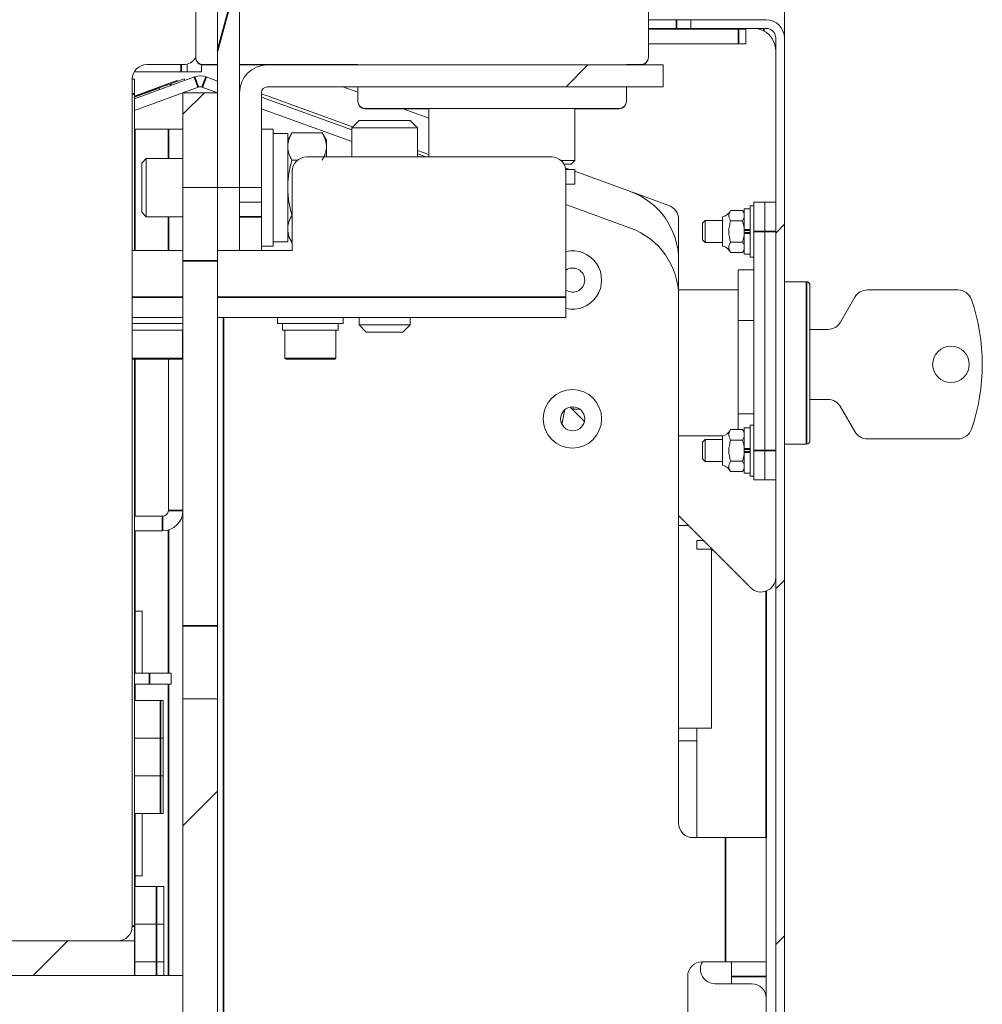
# Model space of a CAD drawing. Header units: millimetres. Extents: x 4 to 1188, y 1 to 840.
# Tile 241 of 256: x 908 to 927, y 378 to 398. Entities that reach past the tile are written whole.
import ezdxf

# ---------------------------------------------------------------- set-up
doc = ezdxf.new("R2010")
doc.units = ezdxf.units.MM
doc.layers.add('1', color=7, linetype='Continuous')

msp = doc.modelspace()

# ---------------------------------------------------------------- hatches: boundary and pattern name
at = {"layer": '1', "linetype": 'Continuous', "lineweight": 35}
h = msp.add_hatch(dxfattribs=at)
h.set_pattern_fill('ANSI31', color=154, scale=1.55, angle=29.9848, style=0)
h.paths.add_polyline_path([(911.9923, 402.289), (911.9923, 394.4319), (911.5637, 394.4319), (911.5637, 402.289)], flags=0)
h = msp.add_hatch(dxfattribs=at)
h.set_pattern_fill('ANSI31', color=154, scale=1.55, angle=-2.13e-14, style=0)
edge = h.paths.add_edge_path(flags=0)
edge.add_line((922.2959, 397.5462), (920.8244, 397.5462))
edge.add_line((920.8244, 397.5462), (920.8244, 397.7176))
edge.add_line((920.8244, 397.7176), (922.2959, 397.7176))
edge.add_arc((922.2959, 397.3605), 0.3571, 0, 90, ccw=False)
edge.add_line((922.653, 397.3605), (922.653, 358.8605))
edge.add_line((922.653, 358.8605), (922.4816, 358.8605))
edge.add_line((922.4816, 358.8605), (922.4816, 397.3605))
edge.add_arc((922.2959, 397.3605), 0.1857, 0, 90)
h = msp.add_hatch(dxfattribs=at)
h.set_pattern_fill('ANSI31', color=154, scale=1.55, angle=-2.13e-14, style=0)
edge = h.paths.add_edge_path(flags=0)
edge.add_line((912.4209, 396.289), (912.4209, 394.4319))
edge.add_line((912.4209, 394.4319), (911.9923, 394.4319))
edge.add_line((911.9923, 394.4319), (911.9923, 396.289))
edge.add_arc((912.5351, 396.289), 0.5429, 90, 180, ccw=False)
edge.add_line((912.5351, 396.8319), (920.278, 396.8319))
edge.add_line((920.278, 396.8319), (920.278, 396.4033))
edge.add_line((920.278, 396.4033), (912.5351, 396.4033))
edge.add_arc((912.5351, 396.289), 0.1143, 90, 180)
h = msp.add_hatch(dxfattribs=at)
h.set_pattern_fill('ANSI31', color=154, scale=1.55, angle=-2.13e-14, style=0)
h.paths.add_polyline_path([(910.8851, 361.9619), (910.8851, 384.4319), (911.5637, 384.4319), (911.5637, 361.9619)], flags=0)
h.paths.add_polyline_path([(910.8851, 394.4319), (910.8851, 396.289), (911.5637, 396.289), (911.5637, 394.4319)], flags=0)
h = msp.add_hatch(dxfattribs=at)
h.set_pattern_fill('ANSI31', color=154, scale=1.55, angle=-2.13e-14, style=0)
h.paths.add_polyline_path([(900.9363, 379.0188), (900.9363, 379.6973), (909.9363, 379.6973), (909.9363, 379.0188)], flags=0)
h = msp.add_hatch(dxfattribs=at)
h.set_pattern_fill('ANSI31', color=154, scale=1.55, angle=29.9848, style=0)
h.paths.add_polyline_path([(900.3136, 378.3402), (900.3136, 379.0188), (910.8851, 379.0188), (910.8851, 378.3402)], flags=0)

# ---------------------------------------------------------------- linework, layer by layer
at = {"layer": '1', "color": 154, "linetype": 'Continuous', "lineweight": 13}
for p, q in [((922.653, 491.1105), (922.653, 397.3607)), ((911.1351, 396.9819), (911.1351, 402.339)), ((911.5637, 394.4319), (911.5637, 402.289)), ((911.9923, 402.289), (911.9923, 394.4319)), ((919.9923, 397.9819), (919.9923, 396.9819)), ((919.9922, 397.7176), (920.5387, 397.7176)), ((919.9922, 397.5462), (920.5387, 397.5462)), ((921.7567, 397.533), (919.9922, 397.533)), ((920.5387, 397.7176), (920.8244, 397.7176)), ((920.8244, 397.5462), (920.5387, 397.5462)), ((920.8244, 397.7176), (922.2959, 397.7176)), ((920.8244, 397.5462), (920.8244, 397.7176)), ((922.2959, 397.5462), (920.8244, 397.5462)), ((921.7567, 397.533), (921.8995, 397.533)), ((921.8995, 397.533), (921.8995, 397.2473)), ((922.4816, 358.8605), (922.4816, 397.3605)), ((922.653, 397.3605), (922.653, 358.8605)), ((921.7567, 397.2473), (919.9922, 397.2473)), ((921.8995, 397.2473), (921.7567, 397.2473)), ((919.9923, 396.9747), (919.9923, 396.9819)), ((910.1792, 396.8402), (910.8935, 396.8402)), ((910.9649, 396.6973), (910.9649, 396.8493)), ((911.2506, 396.8345), (911.2506, 396.6973)), ((911.278, 396.839), (911.5637, 396.839)), ((911.5637, 396.8319), (911.278, 396.8319)), ((911.9923, 396.839), (914.3066, 396.839)), ((912.5352, 396.8319), (911.9923, 396.8319)), ((912.5351, 396.8319), (920.278, 396.8319)), ((914.1406, 396.8319), (914.1406, 396.839)), ((914.3066, 396.839), (914.3066, 396.8319)), ((919.5637, 396.839), (919.5637, 396.8319)), ((919.8494, 396.839), (919.5637, 396.839)), ((920.278, 396.8319), (920.278, 396.4033)), ((909.9318, 396.6973), (910.8506, 396.6973)), ((909.9363, 396.1717), (911.1121, 396.5997)), ((910.8506, 396.6973), (910.9649, 396.6973)), ((911.2506, 396.6973), (910.9649, 396.6973)), ((911.3368, 396.5997), (911.5637, 396.5171)), ((909.8935, 396.5545), (909.9363, 396.5545)), ((909.8935, 379.983), (909.8935, 396.5545)), ((909.9362, 395.9437), (911.1853, 396.3983)), ((909.9363, 396.5545), (909.9363, 396.2688)), ((910.5687, 396.4551), (909.9363, 396.2249)), ((910.4176, 396.3773), (909.9363, 396.2021)), ((910.348, 396.3596), (910.6407, 396.4661)), ((910.4274, 396.3505), (910.4176, 396.3773)), ((910.5687, 396.4551), (910.77, 396.5284)), ((910.6407, 396.4661), (910.9092, 396.5638)), ((910.7749, 396.515), (910.77, 396.5284)), ((910.9214, 396.5303), (910.9092, 396.5638)), ((911.2635, 396.3983), (911.5638, 396.289)), ((920.278, 396.4033), (912.5351, 396.4033)), ((914.3067, 396.2974), (914.0158, 396.4033)), ((914.3066, 396.4033), (914.3066, 396.1247)), ((919.5637, 396.4033), (919.5637, 396.1247)), ((909.9363, 393.2009), (909.9363, 396.2688)), ((910.3456, 396.3663), (909.9364, 396.2174)), ((910.3505, 396.3529), (910.3456, 396.3663)), ((910.8851, 394.4319), (910.8851, 396.289)), ((910.8851, 396.289), (911.5637, 396.289)), ((911.5637, 396.289), (911.5637, 394.4319)), ((911.9923, 396.3611), (911.9969, 396.3594)), ((911.9923, 394.4319), (911.9923, 396.289)), ((912.4209, 396.289), (912.4209, 394.4319)), ((912.4209, 396.2051), (914.1872, 395.5622)), ((914.2044, 395.6204), (912.604, 396.2029)), ((914.3066, 396.1248), (914.3066, 396.1176)), ((919.5637, 396.1248), (919.5637, 396.1176)), ((912.4209, 395.977), (914.1872, 395.3342)), ((919.4209, 395.9819), (914.4494, 395.9819)), ((915.6959, 395.9747), (914.4494, 395.9747)), ((915.6959, 395.7918), (915.1933, 395.9747)), ((915.6959, 395.9819), (915.6959, 395.0319)), ((918.553, 394.9605), (918.553, 395.9819)), ((919.4209, 395.9747), (918.553, 395.9747)), ((914.3301, 395.7462), (914.1873, 395.6033)), ((914.3301, 395.7462), (915.3301, 395.7462)), ((915.473, 395.6033), (915.3301, 395.7462)), ((909.9363, 395.5747), (909.9423, 395.5747)), ((910.5994, 395.5747), (909.9423, 395.5747)), ((910.8851, 395.5747), (910.5994, 395.5747)), ((912.6494, 395.5747), (912.4209, 395.5747)), ((912.6494, 393.289), (912.6494, 395.5747)), ((912.9351, 395.489), (912.6494, 395.489)), ((913.0181, 395.5041), (912.9351, 395.3605)), ((912.9351, 395.489), (912.9351, 393.3747)), ((913.6093, 395.5041), (913.0181, 395.5041)), ((913.6923, 395.3605), (913.6093, 395.5041)), ((914.1873, 395.6033), (914.1873, 395.0319)), ((914.1873, 395.6033), (915.473, 395.6033)), ((915.473, 395.0319), (915.473, 395.6033)), ((913.6923, 395.2361), (913.6923, 395.3605)), ((913.6923, 395.2361), (913.6923, 395.0319)), ((913.3073, 395.0319), (918.093, 395.0319)), ((915.6959, 395.0775), (915.473, 395.1586)), ((915.473, 395.0942), (915.6442, 395.0319)), ((910.1673, 395.0033), (910.078, 394.914)), ((910.078, 394.914), (910.078, 393.9497)), ((910.8852, 395.0033), (910.1673, 395.0033)), ((910.1673, 395.0033), (910.1673, 393.8605)), ((913.1272, 394.968), (913.0181, 394.968)), ((918.553, 394.9605), (918.282, 394.9605)), ((918.3404, 394.889), (918.4816, 394.889)), ((918.4816, 394.889), (918.553, 394.9605)), ((913.0216, 394.7462), (913.0216, 393.201)), ((918.4509, 394.7891), (918.3693, 394.8188)), ((918.3754, 394.789), (918.553, 394.789)), ((918.3787, 394.7462), (918.3787, 392.289)), ((918.553, 394.789), (918.553, 394.5033)), ((919.6416, 394.3557), (918.553, 394.7519)), ((918.553, 394.5033), (918.3787, 394.5033)), ((911.5637, 394.4319), (910.8851, 394.4319)), ((910.8851, 394.4319), (910.8851, 393.0033)), ((911.9923, 394.4319), (911.5637, 394.4319)), ((911.5637, 394.4319), (911.5637, 393.0033)), ((912.4209, 394.4319), (911.9923, 394.4319)), ((911.9923, 394.4319), (911.9923, 393.201)), ((912.4209, 394.4319), (912.4209, 394.1462)), ((920.3936, 394.082), (919.6793, 394.342)), ((911.9923, 394.1462), (912.4209, 394.1462)), ((912.4209, 394.1462), (912.4209, 393.8605)), ((919.6416, 393.6414), (918.3787, 394.1011)), ((922.053, 394.0747), (921.9816, 394.0747)), ((921.9816, 393.5747), (921.9816, 394.0747)), ((922.053, 393.5747), (922.053, 394.1462)), ((922.2673, 394.1462), (922.053, 394.1462)), ((922.2673, 393.5747), (922.2673, 394.1462)), ((922.4816, 394.1462), (922.2673, 394.1462)), ((922.2673, 393.5747), (922.2673, 394.1462)), ((910.078, 393.9497), (910.1673, 393.8605)), ((913.0216, 393.8958), (913.0181, 393.8958)), ((921.5996, 393.9871), (921.8354, 393.9871)), ((921.8673, 393.9319), (921.8354, 393.9871)), ((921.9816, 394.0176), (921.8673, 394.0176)), ((921.8673, 394.0176), (921.8673, 393.6133)), ((910.1673, 393.8605), (910.8852, 393.8605)), ((911.9923, 393.201), (911.9923, 393.8605)), ((912.4209, 393.201), (912.4209, 393.8605)), ((920.5816, 393.8135), (920.5816, 393.0132)), ((921.103, 393.789), (921.053, 393.739)), ((921.053, 393.739), (921.053, 393.4372)), ((921.4387, 393.789), (921.103, 393.789)), ((921.103, 393.3954), (921.103, 393.789)), ((921.4387, 393.289), (921.4387, 393.8605)), ((921.5996, 393.7809), (921.8354, 393.7809)), ((912.9351, 393.5033), (913.0181, 393.3597)), ((921.8673, 393.6133), (921.8673, 393.6059)), ((921.9816, 393.6133), (921.8673, 393.6133)), ((921.8673, 393.5747), (921.8673, 393.6059)), ((921.9816, 393.5934), (921.8673, 393.5934)), ((921.8673, 393.5436), (921.8673, 393.5747)), ((921.9816, 393.5561), (921.8673, 393.5561)), ((921.8673, 393.5436), (921.8673, 393.5362)), ((921.8673, 393.5362), (921.8673, 393.1319)), ((921.9816, 393.5362), (921.8673, 393.5362)), ((921.9816, 393.0747), (921.9816, 393.5747)), ((922.053, 389.289), (922.053, 393.5747)), ((922.2673, 389.289), (922.2673, 393.5747)), ((922.2673, 389.289), (922.2673, 393.5747)), ((912.6494, 393.3747), (912.9351, 393.3747)), ((913.0216, 393.3597), (913.0181, 393.3597)), ((921.053, 393.4372), (921.053, 393.4105)), ((921.053, 393.4105), (921.103, 393.3605)), ((921.103, 393.3605), (921.103, 393.3954)), ((921.103, 393.3605), (921.4387, 393.3605)), ((921.5996, 393.3686), (921.8354, 393.3686)), ((910.8852, 393.201), (909.8935, 393.201)), ((913.0216, 393.201), (911.5637, 393.201)), ((912.4209, 393.289), (912.6494, 393.289)), ((921.5996, 393.1624), (921.8354, 393.1624)), ((921.8354, 393.1624), (921.8673, 393.2176)), ((921.8673, 393.1319), (921.9816, 393.1319)), ((910.8851, 393.0033), (910.8851, 385.8605)), ((911.5637, 393.0033), (911.5637, 385.8605)), ((920.5816, 392.2988), (920.5816, 393.0133)), ((921.9816, 393.0747), (922.053, 393.0747)), ((921.7459, 392.8276), (922.053, 392.8276)), ((921.7459, 392.8276), (921.7459, 391.8315)), ((923.0816, 392.5926), (922.653, 392.5926)), ((921.7459, 392.4319), (920.5816, 392.4319)), ((923.153, 392.5212), (923.153, 389.4855)), ((924.2776, 392.4319), (926.0431, 392.4319)), ((918.3787, 392.289), (918.3787, 391.889)), ((920.5816, 382.0033), (920.5816, 392.299)), ((923.7498, 391.8033), (924.0302, 392.289)), ((909.8935, 391.7747), (910.8851, 391.7747)), ((909.8937, 391.889), (910.8852, 391.889)), ((911.5635, 391.889), (918.3787, 391.889)), ((912.7359, 391.889), (912.7359, 391.7747)), ((912.7359, 391.7747), (914.0216, 391.7747)), ((912.8359, 391.7747), (912.8359, 391.6462)), ((913.9216, 391.6462), (913.9216, 391.7747)), ((914.0216, 391.7747), (914.0216, 391.889)), ((914.3301, 391.889), (914.3301, 391.7462)), ((915.3301, 391.7462), (915.3301, 391.889)), ((921.7459, 391.8315), (922.053, 391.8315)), ((921.7459, 391.8315), (921.7459, 390.0071)), ((910.8851, 391.6462), (909.8935, 391.6462)), ((910.8787, 391.0997), (910.8787, 391.6462)), ((913.9216, 391.6462), (912.8359, 391.6462)), ((912.8787, 391.6462), (912.8787, 391.0997)), ((913.8787, 391.0997), (913.8787, 391.6462)), ((914.3301, 391.7462), (914.473, 391.6033)), ((914.3301, 391.7462), (915.3301, 391.7462)), ((914.473, 391.6033), (915.1873, 391.6033)), ((915.1873, 391.6033), (915.3301, 391.7462)), ((923.1529, 391.6605), (923.5023, 391.6605)), ((910.8787, 391.0997), (909.8934, 391.0997)), ((909.8935, 391.085), (909.9037, 391.0747)), ((910.8537, 391.0747), (909.9037, 391.0747)), ((909.9363, 379.983), (909.9363, 391.0746)), ((910.5994, 388.1176), (910.5994, 391.0747)), ((910.8537, 391.0747), (910.8787, 391.0997)), ((912.8787, 391.0997), (912.9037, 391.0747)), ((913.8787, 391.0997), (912.8787, 391.0997)), ((913.8537, 391.0747), (912.9037, 391.0747)), ((913.8537, 391.0747), (913.8787, 391.0997)), ((923.5023, 390.289), (923.153, 390.289)), ((918.3012, 389.8014), (918.3592, 390.0915)), ((918.7401, 389.859), (918.4586, 390.1406)), ((918.5173, 390.0994), (918.5173, 390.1461)), ((918.6512, 390.0994), (918.5173, 390.0994)), ((924.0302, 389.6605), (923.7498, 390.1462)), ((921.7459, 390.0071), (922.053, 390.0071)), ((921.7459, 390.0071), (921.7459, 389.7014)), ((921.5996, 389.7014), (921.8354, 389.7014)), ((921.8673, 389.6462), (921.8354, 389.7014)), ((921.9816, 389.7319), (921.8673, 389.7319)), ((921.8673, 389.7319), (921.8673, 389.3276)), ((922.053, 389.789), (921.9816, 389.789)), ((921.9816, 389.289), (921.9816, 389.789)), ((920.5816, 389.5747), (921.4387, 389.5747)), ((921.103, 389.5033), (921.053, 389.4533)), ((921.053, 389.4533), (921.053, 389.1515)), ((921.4387, 389.5033), (921.103, 389.5033)), ((921.103, 389.1096), (921.103, 389.5033)), ((921.4387, 389.0033), (921.4387, 389.5747)), ((921.5996, 389.4952), (921.8354, 389.4952)), ((926.0431, 389.5176), (924.2776, 389.5176)), ((921.8673, 389.3276), (921.8673, 389.3202)), ((921.9816, 389.3276), (921.8673, 389.3276)), ((921.8673, 389.289), (921.8673, 389.3202)), ((921.9816, 389.3077), (921.8673, 389.3077)), ((921.8673, 389.2579), (921.8673, 389.289)), ((921.9816, 389.2704), (921.8673, 389.2704)), ((921.8673, 389.2579), (921.8673, 389.2504)), ((921.8673, 389.2504), (921.8673, 388.8462)), ((921.9816, 389.2504), (921.8673, 389.2504)), ((921.9816, 388.789), (921.9816, 389.289)), ((922.053, 388.7176), (922.053, 389.289)), ((922.2673, 388.7176), (922.2673, 389.289)), ((922.2673, 388.7176), (922.2673, 389.289)), ((922.653, 389.414), (923.0816, 389.414)), ((921.053, 389.1515), (921.053, 389.1247)), ((921.053, 389.1247), (921.103, 389.0747)), ((921.103, 389.0747), (921.103, 389.1096)), ((921.103, 389.0747), (921.4387, 389.0747)), ((921.5996, 389.0828), (921.8354, 389.0828)), ((921.5996, 388.8766), (921.8354, 388.8766)), ((921.8354, 388.8766), (921.8673, 388.9319)), ((921.8673, 388.8462), (921.9816, 388.8462)), ((921.9816, 388.789), (922.053, 388.789)), ((922.2673, 388.7176), (922.053, 388.7176)), ((922.4816, 388.7176), (922.2673, 388.7176)), ((909.9362, 388.0033), (910.4851, 388.0033)), ((921.9938, 386.6054), (920.5815, 388.0177)), ((909.9362, 387.7176), (910.4851, 387.7176)), ((920.5815, 387.8247), (920.7744, 387.8247)), ((920.9387, 387.5319), (921.0673, 387.5319)), ((920.9387, 387.3605), (920.9387, 387.5319)), ((920.9387, 387.3605), (921.2244, 387.3605)), ((921.2244, 387.3616), (921.2244, 383.8605)), ((921.2387, 387.3605), (921.2244, 387.3605)), ((921.2589, 387.3403), (921.2244, 387.3403)), ((909.9423, 386.1462), (909.9363, 386.1462)), ((909.9423, 386.1462), (910.0851, 386.1462)), ((910.0851, 386.1462), (910.0851, 384.9319)), ((910.8851, 385.8605), (910.8851, 384.4319)), ((911.5637, 385.8605), (911.5637, 384.4319)), ((909.9363, 384.9319), (910.228, 384.9319)), ((910.228, 384.9319), (910.6566, 384.9319)), ((910.6566, 384.9319), (910.6566, 384.7176)), ((909.9363, 384.7176), (910.228, 384.7176)), ((910.6566, 384.7176), (910.228, 384.7176)), ((909.9363, 384.4033), (910.4454, 384.4033)), ((910.4994, 384.4033), (910.4454, 384.4033)), ((910.4994, 383.6647), (910.4994, 384.4033)), ((910.8851, 384.4319), (911.5637, 384.4319)), ((910.8851, 361.9619), (910.8851, 384.4319)), ((911.5637, 384.4319), (911.5637, 361.9619)), ((921.2244, 383.8605), (920.5816, 383.8605)), ((920.9387, 383.8601), (920.9387, 381.7173)), ((909.9363, 383.6647), (910.4454, 383.6647)), ((909.9363, 383.6647), (910.4454, 383.6647)), ((910.4994, 383.6647), (910.4454, 383.6647)), ((910.4994, 383.6647), (910.4454, 383.6647)), ((910.4994, 382.9262), (910.4994, 383.6647)), ((920.5815, 383.6105), (920.9387, 383.6105)), ((909.9363, 382.9262), (910.4454, 382.9262)), ((909.9363, 382.9262), (910.4454, 382.9262)), ((910.4994, 382.9262), (910.4454, 382.9262)), ((910.4994, 382.9262), (910.4454, 382.9262)), ((910.4994, 382.1876), (910.4994, 382.9262)), ((909.9363, 382.1876), (910.4454, 382.1876)), ((910.0851, 382.1876), (910.0851, 380.9733)), ((910.4994, 382.1876), (910.4454, 382.1876)), ((921.503, 381.7176), (920.8673, 381.7176)), ((921.503, 381.7176), (922.2959, 381.7176)), ((922.2959, 379.289), (922.2959, 381.7176)), ((909.9423, 380.9733), (909.9363, 380.9733)), ((910.0851, 380.9733), (909.9423, 380.9733)), ((909.9423, 380.759), (909.9363, 380.759)), ((910.3709, 380.759), (909.9423, 380.759)), ((909.9423, 380.0233), (909.9423, 380.759)), ((910.3709, 380.759), (910.5137, 380.759)), ((910.5137, 380.759), (910.5137, 380.0233)), ((909.9423, 380.0233), (909.9363, 380.0233)), ((909.9423, 380.0233), (909.9363, 380.0233)), ((910.3709, 380.0233), (909.9423, 380.0233)), ((910.3709, 380.0233), (909.9423, 380.0233)), ((909.9423, 379.2876), (909.9423, 380.0233)), ((910.5137, 380.0233), (910.3709, 380.0233)), ((910.3709, 380.0233), (910.5137, 380.0233)), ((910.5137, 380.0233), (910.5137, 379.2876)), ((909.9363, 379.983), (909.9363, 379.6973)), ((900.9363, 379.6973), (909.9363, 379.6973)), ((909.6506, 379.6973), (909.6506, 379.7006)), ((909.9363, 379.6973), (909.9363, 379.0188)), ((909.9423, 379.2876), (909.9363, 379.2876)), ((909.9423, 379.2876), (909.9363, 379.2876)), ((910.3709, 379.2876), (909.9423, 379.2876)), ((909.9423, 379.0188), (909.9423, 379.2876)), ((910.3709, 379.2876), (909.9423, 379.2876)), ((910.5137, 379.2876), (910.3709, 379.2876)), ((910.3709, 379.2876), (910.5137, 379.2876)), ((910.5137, 379.2876), (910.5137, 379.0188)), ((921.0459, 379.289), (921.503, 379.289)), ((922.2959, 379.289), (921.503, 379.289)), ((921.6173, 379.0033), (921.6173, 379.289)), ((922.2959, 379.289), (922.2959, 379.0033)), ((900.3136, 379.0188), (910.8851, 379.0188)), ((909.9363, 379.0188), (900.9363, 379.0188)), ((910.8851, 379.0188), (910.8851, 378.3402)), ((920.7601, 379.0033), (920.7601, 373.0033)), ((922.0101, 378.8605), (921.2959, 378.8605)), ((921.6173, 379.0033), (921.6173, 378.8604)), ((922.2959, 378.5747), (922.2959, 379.0033)), ((922.2959, 373.4319), (922.2959, 378.5747))]:
    msp.add_line(p, q, dxfattribs=at)
at = {"layer": '1', "color": 154, "linetype": 'Continuous', "lineweight": 35}
for p, q in [((920.5387, 397.5462), (920.5387, 397.7176)), ((921.7567, 397.2473), (921.7567, 397.533)), ((922.253, 397.5472), (922.253, 397.4973)), ((910.8506, 396.6973), (910.8506, 396.841)), ((911.1853, 396.3983), (911.1121, 396.5997)), ((911.3368, 396.5997), (911.2635, 396.3983)), ((910.5687, 396.4551), (910.5736, 396.4417)), ((910.6407, 396.4661), (910.6529, 396.4325)), ((909.9363, 396.2688), (909.8935, 396.2688)), ((909.9423, 393.2004), (909.9423, 395.5747)), ((910.5994, 395.5747), (910.5994, 395.0032)), ((910.5994, 393.8602), (910.5994, 393.2004)), ((912.4209, 393.8605), (911.9923, 393.8605)), ((922.2673, 393.5747), (922.053, 393.5747)), ((922.4816, 393.5747), (922.2673, 393.5747)), ((911.5637, 393.0033), (910.8851, 393.0033)), ((923.0816, 389.414), (923.0816, 392.5926)), ((909.8937, 392.289), (910.8852, 392.289)), ((911.5635, 392.289), (918.3787, 392.289)), ((911.678, 391.8887), (911.678, 376.5031)), ((909.9423, 388.0029), (909.9423, 391.0747)), ((922.2673, 389.289), (922.053, 389.289)), ((922.4816, 389.289), (922.2673, 389.289)), ((910.5994, 388.1176), (910.8851, 388.1176)), ((910.4851, 387.7176), (910.4851, 388.0033)), ((909.9423, 386.1461), (909.9423, 387.7172)), ((910.5994, 387.7341), (910.5994, 384.9317)), ((921.2244, 387.3747), (921.2244, 387.3605)), ((922.2959, 386.5397), (922.2959, 381.7173)), ((909.9423, 384.9319), (909.9423, 386.1462)), ((911.5637, 385.8605), (910.8851, 385.8605)), ((910.228, 384.7176), (910.228, 384.9319)), ((909.9423, 384.4029), (909.9423, 384.7174)), ((910.5994, 384.7174), (910.5994, 379.0187)), ((910.4454, 384.4033), (910.4454, 383.6647)), ((910.4454, 383.6647), (910.4454, 382.9262)), ((910.4454, 382.9262), (910.4454, 382.1876)), ((909.9423, 380.9733), (909.9423, 382.1876)), ((921.503, 379.289), (921.503, 381.7176)), ((909.9423, 380.7585), (909.9423, 380.9728)), ((910.3709, 380.0233), (910.3709, 380.759)), ((910.3709, 379.2876), (910.3709, 380.0233)), ((909.8935, 379.983), (909.9363, 379.983)), ((910.3709, 379.0188), (910.3709, 379.2876)), ((922.2959, 379.0033), (921.6173, 379.0033))]:
    msp.add_line(p, q, dxfattribs=at)
at = {"layer": '1', "color": 154, "linetype": 'Continuous', "lineweight": 13}
for centre, radius in [((925.9101, 390.9747), 0.3571), ((918.5051, 389.9105), 0.5714), ((918.5101, 389.9105), 0.2357)]:
    msp.add_circle(centre, radius, dxfattribs=at)
for centre, radius, start, end in [((922.053, 397.1176), 0.4286, 0, 90), ((922.2959, 397.3605), 0.3571, 0, 90), ((922.2959, 397.3605), 0.1857, 0, 90), ((910.8935, 397.1259), 0.2857, 270, 327.77016), ((911.278, 396.9819), 0.1429, 180, 270), ((919.8494, 396.9819), 0.1429, 270, 0), ((910.1792, 396.5545), 0.2857, 90, 180), ((911.278, 396.9747), 0.1429, 225.16734, 270), ((912.5351, 396.289), 0.5429, 90, 180), ((919.8494, 396.9747), 0.1429, 270, 316.63547), ((911.2244, 396.2909), 0.3286, 70, 110), ((911.2244, 396.2909), 0.1143, 70, 110), ((912.5351, 396.289), 0.1143, 90, 180), ((912.1154, 394.8605), 1.4286, 70, 77.65344), ((914.4494, 396.1247), 0.1429, 180, 270), ((914.4494, 396.1176), 0.1429, 180, 270), ((919.4209, 396.1247), 0.1429, 270, 0), ((919.4209, 396.1176), 0.1429, 270, 0), ((913.3073, 394.7462), 0.2857, 90, 180), ((918.093, 394.7462), 0.2857, 0, 90), ((919.153, 393.0133), 1.4286, 0, 70), ((919.5816, 394.0735), 0.2857, 70, 72.48703), ((920.2959, 393.8135), 0.2857, 0, 70), ((921.4003, 394.0747), 0.2177, 280.15509, 336.31646), ((919.153, 392.299), 1.4286, 0, 70), ((918.5051, 392.6247), 0.5714, 257.22, 102.78), ((921.4003, 393.0747), 0.2177, 22.13623, 79.84491), ((918.5101, 392.6247), 0.2357, 0, 123.89062), ((918.5101, 392.6247), 0.2357, 236.10938, 0), ((923.0816, 392.5212), 0.0714, 0, 90), ((924.2776, 392.1462), 0.2857, 90, 150), ((926.0431, 392.1462), 0.2857, 18.96361, 90), ((922.634, 390.9747), 3.8905, 341.03639, 18.96361), ((923.5023, 391.9462), 0.2857, 270, 330), ((923.5023, 390.0033), 0.2857, 30, 90), ((921.4003, 389.789), 0.2177, 280.15509, 336.31646), ((924.2776, 389.8033), 0.2857, 210, 270), ((926.0431, 389.8033), 0.2857, 270, 341.03639), ((923.0816, 389.4855), 0.0714, 270, 0), ((921.4003, 388.789), 0.2177, 22.13623, 79.84491), ((910.4851, 388.1176), 0.4, 270, 0), ((910.4851, 388.1176), 0.1143, 270, 0), ((922.1959, 386.8074), 0.2857, 225, 0), ((920.8673, 382.0033), 0.2857, 180, 270), ((909.6077, 379.983), 0.2857, 270, 0), ((921.0459, 379.0033), 0.2857, 90, 180), ((921.2959, 379.1462), 0.2857, 150, 270), ((922.0101, 378.5747), 0.2857, 0, 90)]:
    msp.add_arc(centre, radius, start, end, dxfattribs=at)
for points, knots in [([(913.0181, 395.5041), (912.9928, 395.4603), (912.9719, 395.4161), (912.9503, 395.3491), (912.9447, 395.3267), (912.9371, 395.2816), (912.9351, 395.2589), (912.9351, 395.2361)], [0, 0, 0, 0, 0.5, 0.5, 0.75, 0.75, 1, 1, 1, 1]), ([(913.6923, 395.2361), (913.6923, 395.2417), (913.6922, 395.2474), (913.6917, 395.2588), (913.6913, 395.2646), (913.6899, 395.2816), (913.6884, 395.293), (913.6827, 395.3269), (913.6771, 395.3493), (913.6555, 395.4163), (913.6346, 395.4604), (913.6093, 395.5041)], [0, 0, 0, 0, 0.0625, 0.0625, 0.125, 0.125, 0.25, 0.25, 0.5, 0.5, 1, 1, 1, 1]), ([(912.9351, 395.2361), (912.9351, 395.2304), (912.9353, 395.2247), (912.9357, 395.2133), (912.9361, 395.2076), (912.9376, 395.1905), (912.939, 395.1792), (912.9447, 395.1453), (912.9503, 395.1228), (912.972, 395.0558), (912.9928, 395.0117), (913.0181, 394.968)], [0, 0, 0, 0, 0.0625, 0.0625, 0.125, 0.125, 0.25, 0.25, 0.5, 0.5, 1, 1, 1, 1]), ([(913.6093, 394.968), (913.6347, 395.0119), (913.6555, 395.056), (913.6772, 395.123), (913.6828, 395.1454), (913.6903, 395.1905), (913.6923, 395.2132), (913.6923, 395.2361)], [0, 0, 0, 0, 0.5, 0.5, 0.75, 0.75, 1, 1, 1, 1]), ([(913.0181, 394.968), (913.0056, 394.9246), (912.9941, 394.881), (912.9738, 394.7931), (912.965, 394.7488), (912.9504, 394.6593), (912.9448, 394.6142), (912.94, 394.5572), (912.9391, 394.5458), (912.9377, 394.5229), (912.9371, 394.5115), (912.9356, 394.4773), (912.9351, 394.4546), (912.9351, 394.4319)], [0, 0, 0, 0, 0.25, 0.25, 0.5, 0.5, 0.75, 0.75, 0.8125, 0.8125, 0.875, 0.875, 1, 1, 1, 1]), ([(912.9351, 394.4319), (912.9351, 394.3865), (912.9371, 394.3413), (912.9446, 394.2513), (912.9502, 394.2064), (912.9646, 394.117), (912.9734, 394.0725), (912.9862, 394.0169), (912.9889, 394.0058), (912.9943, 393.9837), (912.9971, 393.9726), (913.0057, 393.9395), (913.0118, 393.9176), (913.0181, 393.8958)], [0, 0, 0, 0, 0.25, 0.25, 0.5, 0.5, 0.75, 0.75, 0.8125, 0.8125, 0.875, 0.875, 1, 1, 1, 1]), ([(913.0181, 393.8958), (912.9928, 393.8519), (912.9719, 393.8078), (912.9503, 393.7408), (912.9447, 393.7184), (912.9371, 393.6733), (912.9351, 393.6506), (912.9351, 393.6277)], [0, 0, 0, 0, 0.5, 0.5, 0.75, 0.75, 1, 1, 1, 1]), ([(921.5996, 393.9871), (921.5959, 393.9787), (921.5919, 393.9702), (921.584, 393.9534), (921.58, 393.9449), (921.5731, 393.928), (921.5701, 393.9195), (921.567, 393.9066), (921.5661, 393.9023), (921.565, 393.8937), (921.5646, 393.8894), (921.5646, 393.8807), (921.5648, 393.8763), (921.5656, 393.8697), (921.5659, 393.8675), (921.5667, 393.8631), (921.5671, 393.8609), (921.5697, 393.8499), (921.5727, 393.8412), (921.5797, 393.8239), (921.5837, 393.8153), (921.5917, 393.7982), (921.5958, 393.7896), (921.5996, 393.7809)], [0, 0, 0, 0, 0.125, 0.125, 0.25, 0.25, 0.375, 0.375, 0.4375, 0.4375, 0.5, 0.5, 0.5625, 0.5625, 0.59375, 0.59375, 0.625, 0.625, 0.75, 0.75, 0.875, 0.875, 1, 1, 1, 1]), ([(921.8354, 393.9871), (921.8451, 393.9703), (921.8531, 393.9533), (921.8615, 393.9275), (921.8636, 393.9189), (921.8665, 393.9016), (921.8673, 393.8928), (921.8673, 393.884)], [0, 0, 0, 0, 0.5, 0.5, 0.75, 0.75, 1, 1, 1, 1]), ([(921.8673, 393.884), (921.8673, 393.8797), (921.8671, 393.8753), (921.8664, 393.8665), (921.8658, 393.8622), (921.8636, 393.8491), (921.8615, 393.8405), (921.8531, 393.8147), (921.8451, 393.7978), (921.8354, 393.7809)], [0, 0, 0, 0, 0.125, 0.125, 0.25, 0.25, 0.5, 0.5, 1, 1, 1, 1]), ([(921.5996, 393.7809), (921.5958, 393.7636), (921.5917, 393.7463), (921.5835, 393.7116), (921.5795, 393.6943), (921.5725, 393.6594), (921.5695, 393.6419), (921.5665, 393.6154), (921.5657, 393.6065), (921.565, 393.5931), (921.5647, 393.5864), (921.5646, 393.5797), (921.5646, 393.5763), (921.5646, 393.5752), (921.5646, 393.573), (921.5647, 393.5633), (921.5651, 393.5537), (921.5663, 393.5366), (921.5671, 393.5281), (921.5703, 393.5026), (921.5733, 393.4858), (921.5802, 393.4522), (921.5841, 393.4355), (921.592, 393.402), (921.5959, 393.3853), (921.5996, 393.3686)], [0, 0, 0, 0, 0.125, 0.125, 0.25, 0.25, 0.375, 0.375, 0.4375, 0.4375, 0.46875, 0.484375, 0.484375, 0.4921875, 0.4921875, 0.5, 0.5625, 0.5625, 0.625, 0.625, 0.75, 0.75, 0.875, 0.875, 1, 1, 1, 1]), ([(921.8354, 393.7809), (921.845, 393.7476), (921.853, 393.7138), (921.8614, 393.6622), (921.8636, 393.6449), (921.8654, 393.6229), (921.8658, 393.6185), (921.8663, 393.6097), (921.8665, 393.6054), (921.8671, 393.5922), (921.8673, 393.5835), (921.8673, 393.5747)], [0, 0, 0, 0, 0.5, 0.5, 0.75, 0.75, 0.8125, 0.8125, 0.875, 0.875, 1, 1, 1, 1]), ([(912.9351, 393.6277), (912.9351, 393.622), (912.9353, 393.6163), (912.9357, 393.6049), (912.9361, 393.5992), (912.9376, 393.5822), (912.939, 393.5708), (912.9447, 393.5369), (912.9503, 393.5145), (912.972, 393.4475), (912.9928, 393.4034), (913.0181, 393.3597)], [0, 0, 0, 0, 0.0625, 0.0625, 0.125, 0.125, 0.25, 0.25, 0.5, 0.5, 1, 1, 1, 1]), ([(921.8673, 393.5747), (921.8673, 393.5573), (921.8665, 393.5399), (921.8637, 393.5053), (921.8615, 393.488), (921.856, 393.4537), (921.8526, 393.4365), (921.8467, 393.4109), (921.8446, 393.4023), (921.8401, 393.3854), (921.8378, 393.3769), (921.8354, 393.3686)], [0, 0, 0, 0, 0.25, 0.25, 0.5, 0.5, 0.75, 0.75, 0.875, 0.875, 1, 1, 1, 1]), ([(921.5996, 393.3686), (921.5959, 393.3601), (921.5919, 393.3517), (921.584, 393.3348), (921.58, 393.3263), (921.5731, 393.3094), (921.5701, 393.3009), (921.567, 393.288), (921.5661, 393.2837), (921.565, 393.2751), (921.5646, 393.2708), (921.5646, 393.2621), (921.5648, 393.2577), (921.5656, 393.2511), (921.5659, 393.249), (921.5667, 393.2446), (921.5671, 393.2423), (921.5697, 393.2314), (921.5727, 393.2227), (921.5797, 393.2054), (921.5837, 393.1968), (921.5917, 393.1796), (921.5958, 393.171), (921.5996, 393.1624)], [0, 0, 0, 0, 0.125, 0.125, 0.25, 0.25, 0.375, 0.375, 0.4375, 0.4375, 0.5, 0.5, 0.5625, 0.5625, 0.59375, 0.59375, 0.625, 0.625, 0.75, 0.75, 0.875, 0.875, 1, 1, 1, 1]), ([(921.8354, 393.3686), (921.8451, 393.3517), (921.8531, 393.3347), (921.8615, 393.3089), (921.8636, 393.3003), (921.8665, 393.283), (921.8673, 393.2742), (921.8673, 393.2655)], [0, 0, 0, 0, 0.5, 0.5, 0.75, 0.75, 1, 1, 1, 1]), ([(921.8673, 393.2655), (921.8673, 393.2611), (921.8671, 393.2567), (921.8664, 393.2479), (921.8658, 393.2436), (921.8636, 393.2305), (921.8615, 393.2219), (921.8531, 393.1961), (921.8451, 393.1792), (921.8354, 393.1624)], [0, 0, 0, 0, 0.125, 0.125, 0.25, 0.25, 0.5, 0.5, 1, 1, 1, 1]), ([(921.5996, 389.7014), (921.5959, 389.693), (921.5919, 389.6845), (921.584, 389.6677), (921.58, 389.6592), (921.5731, 389.6423), (921.5701, 389.6338), (921.567, 389.6209), (921.5661, 389.6166), (921.565, 389.608), (921.5646, 389.6037), (921.5646, 389.595), (921.5648, 389.5906), (921.5656, 389.584), (921.5659, 389.5818), (921.5667, 389.5774), (921.5671, 389.5752), (921.5697, 389.5642), (921.5727, 389.5555), (921.5797, 389.5382), (921.5837, 389.5296), (921.5917, 389.5124), (921.5958, 389.5039), (921.5996, 389.4952)], [0, 0, 0, 0, 0.125, 0.125, 0.25, 0.25, 0.375, 0.375, 0.4375, 0.4375, 0.5, 0.5, 0.5625, 0.5625, 0.59375, 0.59375, 0.625, 0.625, 0.75, 0.75, 0.875, 0.875, 1, 1, 1, 1]), ([(921.8354, 389.7014), (921.8451, 389.6846), (921.8531, 389.6676), (921.8615, 389.6418), (921.8636, 389.6332), (921.8665, 389.6158), (921.8673, 389.6071), (921.8673, 389.5983)], [0, 0, 0, 0, 0.5, 0.5, 0.75, 0.75, 1, 1, 1, 1]), ([(921.5996, 389.4952), (921.5958, 389.4779), (921.5917, 389.4606), (921.5835, 389.4259), (921.5795, 389.4086), (921.5725, 389.3737), (921.5695, 389.3562), (921.5665, 389.3297), (921.5657, 389.3208), (921.565, 389.3074), (921.5647, 389.3007), (921.5646, 389.294), (921.5646, 389.2906), (921.5646, 389.2895), (921.5646, 389.2873), (921.5647, 389.2776), (921.5651, 389.268), (921.5663, 389.2509), (921.5671, 389.2424), (921.5703, 389.2169), (921.5733, 389.2001), (921.5802, 389.1665), (921.5841, 389.1498), (921.592, 389.1163), (921.5959, 389.0996), (921.5996, 389.0828)], [0, 0, 0, 0, 0.125, 0.125, 0.25, 0.25, 0.375, 0.375, 0.4375, 0.4375, 0.46875, 0.484375, 0.484375, 0.4921875, 0.4921875, 0.5, 0.5625, 0.5625, 0.625, 0.625, 0.75, 0.75, 0.875, 0.875, 1, 1, 1, 1]), ([(921.8673, 389.5983), (921.8673, 389.594), (921.8671, 389.5896), (921.8664, 389.5808), (921.8658, 389.5764), (921.8636, 389.5634), (921.8615, 389.5548), (921.8531, 389.529), (921.8451, 389.5121), (921.8354, 389.4952)], [0, 0, 0, 0, 0.125, 0.125, 0.25, 0.25, 0.5, 0.5, 1, 1, 1, 1]), ([(921.8354, 389.4952), (921.845, 389.4619), (921.853, 389.4281), (921.8614, 389.3765), (921.8636, 389.3591), (921.8654, 389.3372), (921.8658, 389.3328), (921.8663, 389.324), (921.8665, 389.3196), (921.8671, 389.3065), (921.8673, 389.2978), (921.8673, 389.289)], [0, 0, 0, 0, 0.5, 0.5, 0.75, 0.75, 0.8125, 0.8125, 0.875, 0.875, 1, 1, 1, 1]), ([(921.8673, 389.289), (921.8673, 389.2716), (921.8665, 389.2542), (921.8637, 389.2196), (921.8615, 389.2023), (921.856, 389.1679), (921.8526, 389.1508), (921.8467, 389.1252), (921.8446, 389.1166), (921.8401, 389.0997), (921.8378, 389.0912), (921.8354, 389.0828)], [0, 0, 0, 0, 0.25, 0.25, 0.5, 0.5, 0.75, 0.75, 0.875, 0.875, 1, 1, 1, 1]), ([(921.5996, 389.0828), (921.5959, 389.0744), (921.5919, 389.0659), (921.584, 389.0491), (921.58, 389.0406), (921.5731, 389.0237), (921.5701, 389.0152), (921.567, 389.0023), (921.5661, 388.998), (921.565, 388.9894), (921.5646, 388.9851), (921.5646, 388.9764), (921.5648, 388.972), (921.5656, 388.9654), (921.5659, 388.9632), (921.5667, 388.9588), (921.5671, 388.9566), (921.5697, 388.9456), (921.5727, 388.9369), (921.5797, 388.9196), (921.5837, 388.911), (921.5917, 388.8938), (921.5958, 388.8853), (921.5996, 388.8766)], [0, 0, 0, 0, 0.125, 0.125, 0.25, 0.25, 0.375, 0.375, 0.4375, 0.4375, 0.5, 0.5, 0.5625, 0.5625, 0.59375, 0.59375, 0.625, 0.625, 0.75, 0.75, 0.875, 0.875, 1, 1, 1, 1]), ([(921.8354, 389.0828), (921.8451, 389.066), (921.8531, 389.049), (921.8615, 389.0232), (921.8636, 389.0146), (921.8665, 388.9973), (921.8673, 388.9885), (921.8673, 388.9797)], [0, 0, 0, 0, 0.5, 0.5, 0.75, 0.75, 1, 1, 1, 1]), ([(921.8673, 388.9797), (921.8673, 388.9754), (921.8671, 388.971), (921.8664, 388.9622), (921.8658, 388.9579), (921.8636, 388.9448), (921.8615, 388.9362), (921.8531, 388.9104), (921.8451, 388.8935), (921.8354, 388.8766)], [0, 0, 0, 0, 0.125, 0.125, 0.25, 0.25, 0.5, 0.5, 1, 1, 1, 1])]:
    msp.add_open_spline(points, degree=3, knots=knots, dxfattribs=at)

doc.saveas('drawing.dxf')
